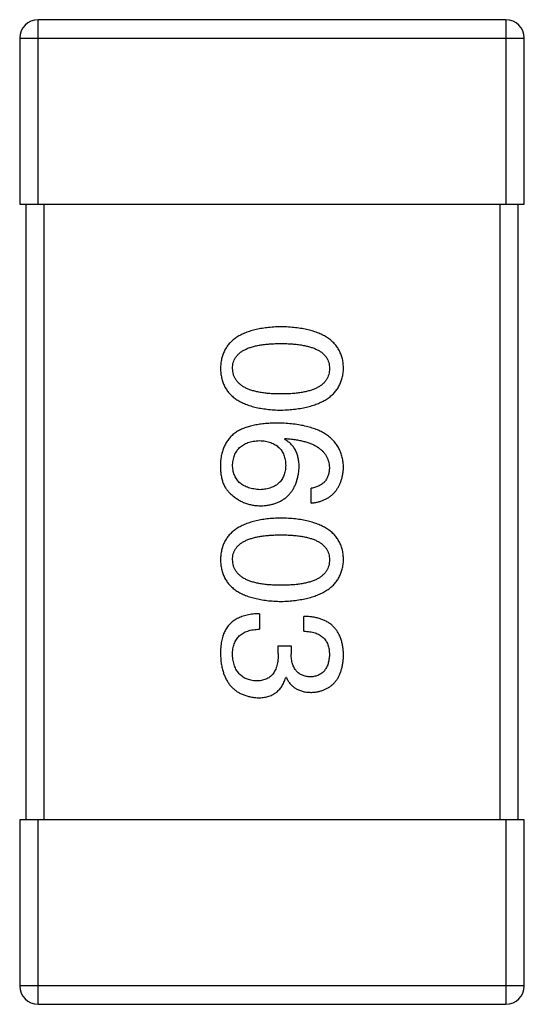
# Model space of a CAD drawing. Header units: millimetres. Extents: x 573 to 698, y 194 to 280.
# Tile 7 of 33: x 638.153 to 638.973, y 246.806 to 248.406. Entities that reach past the tile are written whole.
import ezdxf

# ---------------------------------------------------------------- set-up
doc = ezdxf.new("R2010")
doc.units = ezdxf.units.MM
doc.header["$LTSCALE"] = 30.734
doc.layers.get('0').update_dxf_attribs({"linetype": 'CONTINUOUS'})

msp = doc.modelspace()

# ---------------------------------------------------------------- linework, layer by layer
at = {"color": 7, "linetype": 'Continuous'}
for p, q in [((638.183, 248.1056), (638.183, 248.4056)), ((638.943, 248.4056), (638.183, 248.4056)), ((638.943, 248.4056), (638.943, 248.1056)), ((638.153, 248.3756), (638.153, 248.1056)), ((638.153, 248.3756), (638.973, 248.3756)), ((638.973, 248.1056), (638.973, 248.3756)), ((638.153, 248.1056), (638.973, 248.1056)), ((638.163, 248.1056), (638.163, 247.1056)), ((638.193, 247.1056), (638.193, 248.1056)), ((638.933, 248.1056), (638.933, 247.1056)), ((638.963, 247.1056), (638.963, 248.1056)), ((638.5831, 247.7239), (638.5842, 247.725)), ((638.6268, 247.6201), (638.6268, 247.6441)), ((638.5426, 247.4404), (638.5426, 247.4152)), ((638.6148, 247.4119), (638.6148, 247.436)), ((638.5732, 247.3759), (638.5732, 247.3879)), ((638.5732, 247.3879), (638.594, 247.3879)), ((638.594, 247.3879), (638.594, 247.3748)), ((638.5863, 247.3365), (638.5853, 247.3365)), ((638.153, 247.1056), (638.153, 246.8356)), ((638.973, 247.1056), (638.153, 247.1056)), ((638.183, 246.8056), (638.183, 247.1056)), ((638.943, 247.1056), (638.943, 246.8056)), ((638.973, 246.8356), (638.973, 247.1056)), ((638.973, 246.8356), (638.153, 246.8356)), ((638.183, 246.8056), (638.943, 246.8056))]:
    msp.add_line(p, q, dxfattribs=at)
for centre, start, end in [((638.183, 248.3756), 90, 180), ((638.943, 248.3756), 0, 90), ((638.183, 246.8356), 180, 270), ((638.943, 246.8356), 270, 0)]:
    msp.add_arc(centre, 0.03, start, end, dxfattribs=at)
for points, knots in [([(638.5776, 247.9067), (638.5737, 247.9065), (638.566, 247.9063), (638.555, 247.9052), (638.5447, 247.9038), (638.5351, 247.9017), (638.5263, 247.8993), (638.5183, 247.8963), (638.5109, 247.8928), (638.5044, 247.8888), (638.4985, 247.8843), (638.4935, 247.8793), (638.4892, 247.8738), (638.4856, 247.8678), (638.4829, 247.8612), (638.4809, 247.8542), (638.4796, 247.8467), (638.4794, 247.8415), (638.4792, 247.8389)], [0, 0, 0, 0, 0.087693, 0.170223, 0.247496, 0.319826, 0.387768, 0.451403, 0.511459, 0.568358, 0.622671, 0.675251, 0.726739, 0.778422, 0.830759, 0.884394, 0.940865, 1, 1, 1, 1]), ([(638.6792, 247.8389), (638.6791, 247.8415), (638.6789, 247.8467), (638.6776, 247.8542), (638.6755, 247.8612), (638.6726, 247.8678), (638.669, 247.8738), (638.6645, 247.8793), (638.6593, 247.8843), (638.6532, 247.8888), (638.6465, 247.8928), (638.6389, 247.8963), (638.6306, 247.8993), (638.6215, 247.9017), (638.6116, 247.9038), (638.601, 247.9052), (638.5895, 247.9063), (638.5817, 247.9065), (638.5776, 247.9067)], [0, 0, 0, 0, 0.057911, 0.113262, 0.165956, 0.217443, 0.268511, 0.319665, 0.372, 0.426129, 0.483365, 0.543779, 0.607756, 0.676562, 0.749704, 0.827713, 0.911177, 1, 1, 1, 1]), ([(638.4989, 247.8389), (638.499, 247.8405), (638.4991, 247.8437), (638.5, 247.8484), (638.5015, 247.8527), (638.5038, 247.8567), (638.5066, 247.8603), (638.51, 247.8637), (638.514, 247.8667), (638.5187, 247.8694), (638.5239, 247.8717), (638.5298, 247.8738), (638.5363, 247.8755), (638.5433, 247.8769), (638.551, 247.878), (638.5593, 247.8787), (638.5683, 247.8793), (638.5744, 247.8793), (638.5776, 247.8793)], [0, 0, 0, 0, 0.049766, 0.097012, 0.143225, 0.188786, 0.235079, 0.282962, 0.333687, 0.387747, 0.445963, 0.508657, 0.576545, 0.649868, 0.72822, 0.812712, 0.903543, 1, 1, 1, 1]), ([(638.5776, 247.8793), (638.5808, 247.8793), (638.5869, 247.8793), (638.5959, 247.8788), (638.6042, 247.878), (638.6119, 247.8769), (638.6189, 247.8754), (638.6254, 247.8738), (638.6313, 247.8717), (638.6365, 247.8694), (638.6412, 247.8667), (638.6452, 247.8637), (638.6486, 247.8603), (638.6515, 247.8567), (638.6537, 247.8527), (638.6552, 247.8484), (638.6561, 247.8437), (638.6562, 247.8405), (638.6563, 247.8389)], [0, 0, 0, 0, 0.096452, 0.187278, 0.271765, 0.350519, 0.423437, 0.491321, 0.554011, 0.612224, 0.666281, 0.717003, 0.764884, 0.811423, 0.856783, 0.902993, 0.950236, 1, 1, 1, 1]), ([(638.4792, 247.8389), (638.4794, 247.8362), (638.4796, 247.8311), (638.4809, 247.8236), (638.4829, 247.8166), (638.4856, 247.81), (638.4892, 247.804), (638.4935, 247.7985), (638.4986, 247.7935), (638.5044, 247.789), (638.511, 247.785), (638.5183, 247.7815), (638.5263, 247.7785), (638.5351, 247.776), (638.5447, 247.774), (638.555, 247.7726), (638.566, 247.7715), (638.5737, 247.7713), (638.5776, 247.7711)], [0, 0, 0, 0, 0.059134, 0.115603, 0.169236, 0.221572, 0.273254, 0.32474, 0.377319, 0.431815, 0.488555, 0.548609, 0.612242, 0.680182, 0.75251, 0.829782, 0.91231, 1, 1, 1, 1]), ([(638.5776, 247.7974), (638.5745, 247.7974), (638.5684, 247.7975), (638.5596, 247.7979), (638.5514, 247.7987), (638.5438, 247.7999), (638.5367, 247.8013), (638.5303, 247.8031), (638.5244, 247.8052), (638.5192, 247.8076), (638.5145, 247.8104), (638.5105, 247.8135), (638.507, 247.8169), (638.5042, 247.8207), (638.5019, 247.8248), (638.5002, 247.8292), (638.4992, 247.8339), (638.499, 247.8372), (638.4989, 247.8389)], [0, 0, 0, 0, 0.094834, 0.184067, 0.267029, 0.344713, 0.417334, 0.484367, 0.546941, 0.604717, 0.65953, 0.710539, 0.759381, 0.806382, 0.853027, 0.900623, 0.949121, 1, 1, 1, 1]), ([(638.5776, 247.7711), (638.5816, 247.7713), (638.5894, 247.7717), (638.6007, 247.7728), (638.6113, 247.7744), (638.6211, 247.7764), (638.6301, 247.779), (638.6384, 247.782), (638.6459, 247.7855), (638.6527, 247.7895), (638.6587, 247.794), (638.664, 247.799), (638.6685, 247.8045), (638.6722, 247.8104), (638.6751, 247.8169), (638.6773, 247.8238), (638.6788, 247.8312), (638.6791, 247.8363), (638.6792, 247.8389)], [0, 0, 0, 0, 0.088475, 0.171606, 0.249595, 0.322626, 0.391327, 0.455765, 0.516374, 0.573675, 0.628522, 0.681161, 0.732559, 0.783563, 0.83504, 0.887639, 0.942585, 1, 1, 1, 1]), ([(638.6563, 247.8389), (638.6562, 247.8372), (638.6561, 247.8339), (638.6552, 247.8292), (638.6537, 247.8248), (638.6515, 247.8206), (638.6486, 247.8169), (638.6453, 247.8134), (638.6412, 247.8104), (638.6366, 247.8076), (638.6313, 247.8052), (638.6254, 247.8031), (638.619, 247.8013), (638.6119, 247.7999), (638.6042, 247.7987), (638.5959, 247.7979), (638.5869, 247.7975), (638.5808, 247.7974), (638.5776, 247.7974)], [0, 0, 0, 0, 0.050604, 0.098688, 0.145699, 0.191791, 0.238625, 0.286717, 0.337546, 0.391814, 0.449755, 0.512106, 0.579685, 0.652048, 0.730262, 0.814146, 0.904281, 1, 1, 1, 1]), ([(638.5732, 247.7501), (638.5697, 247.7501), (638.5628, 247.75), (638.5528, 247.7493), (638.5434, 247.7483), (638.5346, 247.7467), (638.5264, 247.7447), (638.5188, 247.7423), (638.5118, 247.7394), (638.5076, 247.7371), (638.5055, 247.7359)], [0, 0, 0, 0, 0.151498, 0.29521, 0.430242, 0.557137, 0.677306, 0.790845, 0.898111, 1, 1, 1, 1]), ([(638.6792, 247.678), (638.6791, 247.6808), (638.6787, 247.6863), (638.6773, 247.6944), (638.675, 247.7018), (638.6719, 247.7088), (638.6681, 247.7152), (638.6634, 247.7211), (638.6579, 247.7264), (638.6516, 247.7312), (638.6446, 247.7354), (638.6367, 247.7391), (638.6281, 247.7423), (638.6186, 247.7449), (638.6084, 247.7471), (638.5974, 247.7486), (638.5856, 247.7498), (638.5774, 247.75), (638.5732, 247.7501)], [0, 0, 0, 0, 0.058957, 0.115262, 0.16907, 0.221312, 0.273147, 0.324961, 0.377649, 0.432026, 0.488925, 0.549039, 0.612912, 0.680653, 0.753056, 0.830314, 0.912483, 1, 1, 1, 1]), ([(638.5055, 247.7359), (638.5035, 247.7344), (638.4995, 247.7315), (638.4943, 247.7263), (638.4899, 247.7206), (638.4862, 247.7144), (638.4833, 247.7076), (638.4812, 247.7004), (638.4797, 247.6927), (638.4794, 247.6873), (638.4792, 247.6846)], [0, 0, 0, 0, 0.125033, 0.246266, 0.36603, 0.485265, 0.606781, 0.732144, 0.862551, 1, 1, 1, 1]), ([(638.4989, 247.6802), (638.499, 247.6818), (638.4991, 247.6849), (638.4998, 247.6894), (638.5007, 247.6936), (638.502, 247.6975), (638.5036, 247.7012), (638.5055, 247.7045), (638.5077, 247.7076), (638.5104, 247.7103), (638.5133, 247.7128), (638.5165, 247.7149), (638.5201, 247.7168), (638.524, 247.7184), (638.5282, 247.7196), (638.5327, 247.7206), (638.5375, 247.7214), (638.5409, 247.7216), (638.5426, 247.7217)], [0, 0, 0, 0, 0.070403, 0.137196, 0.200053, 0.260887, 0.31876, 0.37535, 0.430743, 0.485927, 0.541678, 0.598832, 0.657726, 0.719441, 0.783504, 0.851852, 0.923533, 1, 1, 1, 1]), ([(638.5426, 247.7217), (638.5443, 247.7216), (638.5476, 247.7214), (638.5523, 247.7207), (638.5567, 247.7197), (638.5608, 247.7184), (638.5646, 247.7169), (638.5681, 247.7151), (638.5713, 247.713), (638.5741, 247.7105), (638.5766, 247.7079), (638.5788, 247.7049), (638.5807, 247.7017), (638.5822, 247.6981), (638.5835, 247.6943), (638.5844, 247.6902), (638.5851, 247.6858), (638.5852, 247.6828), (638.5853, 247.6813)], [0, 0, 0, 0, 0.076072, 0.148369, 0.216753, 0.281358, 0.342792, 0.401604, 0.458929, 0.514444, 0.569818, 0.625343, 0.681554, 0.739608, 0.800134, 0.863477, 0.929547, 1, 1, 1, 1]), ([(638.6071, 247.678), (638.607, 247.6806), (638.6069, 247.6857), (638.6058, 247.6931), (638.6039, 247.6998), (638.6013, 247.7059), (638.5979, 247.7114), (638.5937, 247.7163), (638.5887, 247.7205), (638.585, 247.7228), (638.5831, 247.7239)], [0, 0, 0, 0, 0.144617, 0.279572, 0.40596, 0.526097, 0.64389, 0.760003, 0.877724, 1, 1, 1, 1]), ([(638.5842, 247.725), (638.587, 247.7248), (638.5925, 247.7244), (638.6004, 247.7234), (638.6079, 247.7221), (638.6148, 247.7205), (638.6212, 247.7186), (638.627, 247.7164), (638.6324, 247.714), (638.6372, 247.7112), (638.6414, 247.7081), (638.6452, 247.7047), (638.6484, 247.701), (638.651, 247.6969), (638.6532, 247.6927), (638.6547, 247.688), (638.6559, 247.6831), (638.6562, 247.6797), (638.6563, 247.678)], [0, 0, 0, 0, 0.089218, 0.173709, 0.252753, 0.326963, 0.397099, 0.462534, 0.524018, 0.582178, 0.637235, 0.689955, 0.741228, 0.791618, 0.841661, 0.892925, 0.945259, 1, 1, 1, 1]), ([(638.4792, 247.6846), (638.4792, 247.6817), (638.4791, 247.6763), (638.4797, 247.6685), (638.4809, 247.6614), (638.4826, 247.6549), (638.485, 247.649), (638.4879, 247.6438), (638.4914, 247.6391), (638.4942, 247.6366), (638.4956, 247.6354)], [0, 0, 0, 0, 0.156782, 0.301945, 0.436395, 0.561474, 0.678489, 0.78853, 0.894967, 1, 1, 1, 1]), ([(638.5437, 247.6419), (638.542, 247.642), (638.5386, 247.6423), (638.5338, 247.643), (638.5292, 247.6439), (638.525, 247.6451), (638.5211, 247.6465), (638.5175, 247.6483), (638.5142, 247.6502), (638.5112, 247.6525), (638.5085, 247.6551), (638.5062, 247.6579), (638.5042, 247.6609), (638.5024, 247.6643), (638.5011, 247.6679), (638.5, 247.6717), (638.4993, 247.6759), (638.499, 247.6787), (638.4989, 247.6802)], [0, 0, 0, 0, 0.078863, 0.153308, 0.223539, 0.289857, 0.35341, 0.413572, 0.471721, 0.528235, 0.584279, 0.638781, 0.69466, 0.751251, 0.809198, 0.869697, 0.933318, 1, 1, 1, 1]), ([(638.5853, 247.6813), (638.5852, 247.6798), (638.5851, 247.6768), (638.5844, 247.6726), (638.5836, 247.6686), (638.5823, 247.6649), (638.5808, 247.6615), (638.579, 247.6583), (638.5768, 247.6554), (638.5744, 247.6528), (638.5716, 247.6505), (638.5685, 247.6484), (638.5651, 247.6466), (638.5614, 247.6451), (638.5574, 247.6439), (638.5531, 247.6429), (638.5485, 247.6423), (638.5454, 247.642), (638.5437, 247.6419)], [0, 0, 0, 0, 0.069884, 0.136529, 0.199638, 0.259844, 0.317774, 0.374356, 0.430026, 0.485148, 0.5409, 0.597889, 0.657472, 0.718614, 0.783613, 0.85129, 0.923712, 1, 1, 1, 1]), ([(638.5448, 247.6157), (638.5472, 247.6158), (638.5517, 247.6161), (638.5584, 247.6171), (638.5646, 247.6185), (638.5704, 247.6203), (638.5758, 247.6226), (638.5807, 247.6254), (638.5853, 247.6286), (638.5894, 247.6323), (638.5931, 247.6365), (638.5964, 247.641), (638.5992, 247.6461), (638.6017, 247.6516), (638.6037, 247.6576), (638.6053, 247.664), (638.6065, 247.6708), (638.6069, 247.6756), (638.6071, 247.678)], [0, 0, 0, 0, 0.071527, 0.139094, 0.20346, 0.264939, 0.323904, 0.381383, 0.437591, 0.493343, 0.549401, 0.606085, 0.664838, 0.725424, 0.788712, 0.855452, 0.925772, 1, 1, 1, 1]), ([(638.6563, 247.678), (638.6562, 247.6757), (638.6561, 247.6714), (638.6546, 247.6653), (638.6523, 247.6599), (638.6491, 247.6552), (638.6448, 247.6512), (638.6396, 247.6481), (638.6335, 247.6456), (638.6291, 247.6446), (638.6268, 247.6441)], [0, 0, 0, 0, 0.136586, 0.261496, 0.378089, 0.490612, 0.605522, 0.725767, 0.8561, 1, 1, 1, 1]), ([(638.6268, 247.6201), (638.6288, 247.6203), (638.6327, 247.6208), (638.6383, 247.6221), (638.6436, 247.6236), (638.6485, 247.6256), (638.6531, 247.628), (638.6572, 247.6307), (638.6611, 247.6338), (638.6646, 247.6372), (638.6677, 247.6411), (638.6704, 247.6452), (638.6728, 247.6498), (638.6748, 247.6548), (638.6765, 247.66), (638.6778, 247.6657), (638.6787, 247.6717), (638.6791, 247.6759), (638.6792, 247.678)], [0, 0, 0, 0, 0.06947, 0.136096, 0.199592, 0.260665, 0.319672, 0.377156, 0.433415, 0.489984, 0.546535, 0.604276, 0.663499, 0.725182, 0.788953, 0.855683, 0.926216, 1, 1, 1, 1]), ([(638.4956, 247.6354), (638.4974, 247.6338), (638.5008, 247.6307), (638.5064, 247.6267), (638.5122, 247.6233), (638.5183, 247.6205), (638.5246, 247.6183), (638.5311, 247.6168), (638.5379, 247.6159), (638.5425, 247.6158), (638.5448, 247.6157)], [0, 0, 0, 0, 0.129393, 0.255335, 0.378531, 0.500878, 0.622934, 0.746191, 0.87096, 1, 1, 1, 1]), ([(638.5776, 247.5958), (638.5737, 247.5957), (638.566, 247.5954), (638.555, 247.5944), (638.5447, 247.5929), (638.5351, 247.5909), (638.5263, 247.5884), (638.5183, 247.5854), (638.5109, 247.5819), (638.5044, 247.5779), (638.4985, 247.5735), (638.4935, 247.5684), (638.4892, 247.5629), (638.4856, 247.5569), (638.4829, 247.5504), (638.4809, 247.5434), (638.4796, 247.5359), (638.4794, 247.5307), (638.4792, 247.528)], [0, 0, 0, 0, 0.087693, 0.170223, 0.247496, 0.319826, 0.387768, 0.451403, 0.511459, 0.568358, 0.622671, 0.675251, 0.726739, 0.778422, 0.830759, 0.884394, 0.940865, 1, 1, 1, 1]), ([(638.6792, 247.528), (638.6791, 247.5307), (638.6789, 247.5359), (638.6776, 247.5434), (638.6755, 247.5504), (638.6726, 247.5569), (638.669, 247.5629), (638.6645, 247.5684), (638.6593, 247.5735), (638.6532, 247.5779), (638.6465, 247.5819), (638.6389, 247.5854), (638.6306, 247.5884), (638.6215, 247.5909), (638.6116, 247.5929), (638.601, 247.5944), (638.5895, 247.5954), (638.5817, 247.5957), (638.5776, 247.5958)], [0, 0, 0, 0, 0.057911, 0.113262, 0.165956, 0.217443, 0.268511, 0.319665, 0.372, 0.426129, 0.483365, 0.543779, 0.607756, 0.676562, 0.749704, 0.827713, 0.911177, 1, 1, 1, 1]), ([(638.4989, 247.528), (638.499, 247.5297), (638.4991, 247.5329), (638.5, 247.5375), (638.5015, 247.5418), (638.5038, 247.5458), (638.5066, 247.5495), (638.51, 247.5528), (638.514, 247.5558), (638.5187, 247.5585), (638.5239, 247.5609), (638.5298, 247.5629), (638.5363, 247.5646), (638.5433, 247.5661), (638.551, 247.5671), (638.5593, 247.5679), (638.5683, 247.5684), (638.5744, 247.5684), (638.5776, 247.5685)], [0, 0, 0, 0, 0.049766, 0.097012, 0.143225, 0.188786, 0.235079, 0.282962, 0.333687, 0.387747, 0.445963, 0.508657, 0.576545, 0.649868, 0.72822, 0.812712, 0.903543, 1, 1, 1, 1]), ([(638.5776, 247.5685), (638.5808, 247.5684), (638.5869, 247.5684), (638.5959, 247.5679), (638.6042, 247.5671), (638.6119, 247.5661), (638.6189, 247.5646), (638.6254, 247.5629), (638.6313, 247.5609), (638.6365, 247.5585), (638.6412, 247.5558), (638.6452, 247.5528), (638.6486, 247.5495), (638.6515, 247.5458), (638.6537, 247.5418), (638.6552, 247.5375), (638.6561, 247.5329), (638.6562, 247.5297), (638.6563, 247.528)], [0, 0, 0, 0, 0.096452, 0.187278, 0.271765, 0.350519, 0.423437, 0.491321, 0.554011, 0.612224, 0.666281, 0.717003, 0.764884, 0.811423, 0.856783, 0.902993, 0.950236, 1, 1, 1, 1]), ([(638.4792, 247.528), (638.4794, 247.5254), (638.4796, 247.5202), (638.4809, 247.5127), (638.4829, 247.5057), (638.4856, 247.4992), (638.4892, 247.4931), (638.4935, 247.4876), (638.4986, 247.4826), (638.5044, 247.4781), (638.511, 247.4741), (638.5183, 247.4707), (638.5263, 247.4677), (638.5351, 247.4652), (638.5447, 247.4632), (638.555, 247.4617), (638.566, 247.4607), (638.5737, 247.4604), (638.5776, 247.4603)], [0, 0, 0, 0, 0.059134, 0.115603, 0.169236, 0.221572, 0.273254, 0.32474, 0.377319, 0.431815, 0.488555, 0.548609, 0.612242, 0.680182, 0.75251, 0.829782, 0.91231, 1, 1, 1, 1]), ([(638.5776, 247.4865), (638.5745, 247.4865), (638.5684, 247.4866), (638.5596, 247.4871), (638.5514, 247.4879), (638.5438, 247.489), (638.5367, 247.4904), (638.5303, 247.4922), (638.5244, 247.4943), (638.5192, 247.4967), (638.5145, 247.4995), (638.5105, 247.5026), (638.507, 247.506), (638.5042, 247.5098), (638.5019, 247.5139), (638.5002, 247.5183), (638.4992, 247.5231), (638.499, 247.5264), (638.4989, 247.528)], [0, 0, 0, 0, 0.094834, 0.184067, 0.267029, 0.344713, 0.417334, 0.484367, 0.546941, 0.604717, 0.65953, 0.710539, 0.759381, 0.806382, 0.853027, 0.900623, 0.949121, 1, 1, 1, 1]), ([(638.5776, 247.4603), (638.5816, 247.4604), (638.5894, 247.4608), (638.6007, 247.4619), (638.6113, 247.4635), (638.6211, 247.4656), (638.6301, 247.4681), (638.6384, 247.4711), (638.6459, 247.4747), (638.6527, 247.4787), (638.6587, 247.4832), (638.664, 247.4881), (638.6685, 247.4936), (638.6722, 247.4996), (638.6751, 247.506), (638.6773, 247.5129), (638.6788, 247.5203), (638.6791, 247.5254), (638.6792, 247.528)], [0, 0, 0, 0, 0.088475, 0.171606, 0.249595, 0.322626, 0.391327, 0.455765, 0.516374, 0.573675, 0.628522, 0.681161, 0.732559, 0.783563, 0.83504, 0.887639, 0.942585, 1, 1, 1, 1]), ([(638.6563, 247.528), (638.6562, 247.5264), (638.6561, 247.5231), (638.6552, 247.5183), (638.6537, 247.5139), (638.6515, 247.5098), (638.6486, 247.506), (638.6453, 247.5026), (638.6412, 247.4995), (638.6366, 247.4967), (638.6313, 247.4943), (638.6254, 247.4922), (638.619, 247.4904), (638.6119, 247.489), (638.6042, 247.4879), (638.5959, 247.4871), (638.5869, 247.4866), (638.5808, 247.4865), (638.5776, 247.4865)], [0, 0, 0, 0, 0.050604, 0.098688, 0.145699, 0.191791, 0.238625, 0.286717, 0.337546, 0.391814, 0.449755, 0.512106, 0.579685, 0.652048, 0.730262, 0.814146, 0.904281, 1, 1, 1, 1]), ([(638.5426, 247.4404), (638.5408, 247.4403), (638.5374, 247.4402), (638.5323, 247.4397), (638.5274, 247.439), (638.5227, 247.4382), (638.5183, 247.437), (638.5142, 247.4358), (638.5103, 247.4342), (638.5066, 247.4325), (638.5031, 247.4305), (638.4999, 247.4284), (638.4969, 247.426), (638.4942, 247.4234), (638.4917, 247.4206), (638.4895, 247.4175), (638.4875, 247.4143), (638.4864, 247.412), (638.4858, 247.4108)], [0, 0, 0, 0, 0.078937, 0.154495, 0.226898, 0.296844, 0.363348, 0.427781, 0.48946, 0.549586, 0.607902, 0.664733, 0.720805, 0.776157, 0.831175, 0.886736, 0.943094, 1, 1, 1, 1]), ([(638.6792, 247.3726), (638.6792, 247.3751), (638.679, 247.38), (638.6781, 247.3871), (638.6768, 247.3937), (638.6749, 247.3998), (638.6726, 247.4055), (638.6698, 247.4107), (638.6665, 247.4154), (638.6626, 247.4197), (638.6584, 247.4234), (638.6535, 247.4267), (638.6482, 247.4294), (638.6425, 247.4318), (638.6362, 247.4336), (638.6295, 247.4349), (638.6223, 247.4357), (638.6173, 247.4359), (638.6148, 247.436)], [0, 0, 0, 0, 0.073232, 0.142595, 0.207997, 0.270074, 0.329156, 0.386529, 0.441846, 0.496976, 0.551877, 0.607941, 0.665637, 0.725446, 0.788542, 0.855101, 0.925196, 1, 1, 1, 1]), ([(638.4858, 247.4108), (638.4853, 247.4097), (638.4842, 247.4074), (638.4829, 247.4036), (638.4817, 247.3996), (638.4809, 247.3952), (638.4801, 247.3905), (638.4796, 247.3855), (638.4793, 247.3803), (638.4793, 247.3766), (638.4792, 247.3748)], [0, 0, 0, 0, 0.101955, 0.208983, 0.322698, 0.44339, 0.570851, 0.70629, 0.84885, 1, 1, 1, 1]), ([(638.4989, 247.3737), (638.4989, 247.3753), (638.499, 247.3785), (638.4995, 247.3831), (638.5004, 247.3874), (638.5016, 247.3914), (638.5031, 247.3951), (638.505, 247.3985), (638.5072, 247.4016), (638.5098, 247.4044), (638.5127, 247.4068), (638.516, 247.4089), (638.5196, 247.4108), (638.5236, 247.4123), (638.5278, 247.4135), (638.5325, 247.4144), (638.5374, 247.415), (638.5409, 247.4151), (638.5426, 247.4152)], [0, 0, 0, 0, 0.071272, 0.13882, 0.201858, 0.262757, 0.320043, 0.376709, 0.431462, 0.486034, 0.541209, 0.597703, 0.65589, 0.717768, 0.782056, 0.850407, 0.92277, 1, 1, 1, 1]), ([(638.6148, 247.4119), (638.6164, 247.4119), (638.6197, 247.4117), (638.6244, 247.4111), (638.6288, 247.4104), (638.6329, 247.4092), (638.6366, 247.4078), (638.64, 247.4061), (638.6432, 247.4042), (638.6459, 247.4019), (638.6484, 247.3994), (638.6505, 247.3965), (638.6523, 247.3934), (638.6538, 247.39), (638.6549, 247.3863), (638.6557, 247.3824), (638.6562, 247.3781), (638.6563, 247.3752), (638.6563, 247.3737)], [0, 0, 0, 0, 0.078134, 0.15164, 0.221358, 0.286689, 0.348614, 0.407697, 0.464247, 0.520153, 0.574432, 0.629291, 0.684538, 0.742032, 0.801329, 0.863637, 0.930123, 1, 1, 1, 1]), ([(638.4792, 247.3748), (638.4794, 247.372), (638.4796, 247.3667), (638.4805, 247.359), (638.482, 247.3517), (638.4838, 247.345), (638.486, 247.3388), (638.4888, 247.3331), (638.4919, 247.3278), (638.4955, 247.3231), (638.4996, 247.3189), (638.5041, 247.3152), (638.5091, 247.312), (638.5145, 247.3093), (638.5204, 247.3071), (638.5267, 247.3055), (638.5334, 247.3043), (638.5381, 247.3039), (638.5404, 247.3037)], [0, 0, 0, 0, 0.078078, 0.151942, 0.221594, 0.28726, 0.350176, 0.409768, 0.467648, 0.523784, 0.578904, 0.634014, 0.689819, 0.746826, 0.805875, 0.867063, 0.931764, 1, 1, 1, 1]), ([(638.5372, 247.3311), (638.5357, 247.3312), (638.5329, 247.3314), (638.5287, 247.3321), (638.5249, 247.3331), (638.5213, 247.3345), (638.5179, 247.3361), (638.5148, 247.338), (638.5121, 247.3403), (638.5095, 247.3428), (638.5072, 247.3456), (638.5052, 247.3488), (638.5035, 247.3522), (638.502, 247.3559), (638.5009, 247.3599), (638.4999, 247.3643), (638.4992, 247.3689), (638.499, 247.3721), (638.4989, 247.3737)], [0, 0, 0, 0, 0.068514, 0.133941, 0.195994, 0.255362, 0.312994, 0.369441, 0.424687, 0.480522, 0.537148, 0.594801, 0.654411, 0.716817, 0.781981, 0.850498, 0.923306, 1, 1, 1, 1]), ([(638.5732, 247.3759), (638.5732, 247.3741), (638.5732, 247.3706), (638.5727, 247.3655), (638.5721, 247.3607), (638.571, 247.3564), (638.5698, 247.3523), (638.5683, 247.3486), (638.5664, 247.3452), (638.5643, 247.3423), (638.5619, 247.3396), (638.5592, 247.3373), (638.5562, 247.3354), (638.5529, 247.3338), (638.5494, 247.3326), (638.5456, 247.3317), (638.5415, 247.3311), (638.5386, 247.3311), (638.5372, 247.3311)], [0, 0, 0, 0, 0.082495, 0.159728, 0.232496, 0.300725, 0.365163, 0.425859, 0.483728, 0.538892, 0.592921, 0.646195, 0.699968, 0.754746, 0.811387, 0.870806, 0.933482, 1, 1, 1, 1]), ([(638.6257, 247.3376), (638.6244, 247.3377), (638.622, 247.3378), (638.6185, 247.3384), (638.6153, 247.3392), (638.6123, 247.3403), (638.6094, 247.3416), (638.6069, 247.3433), (638.6045, 247.3452), (638.6024, 247.3474), (638.6005, 247.3499), (638.5989, 247.3527), (638.5975, 247.3557), (638.5963, 247.359), (638.5954, 247.3625), (638.5947, 247.3664), (638.5942, 247.3705), (638.5941, 247.3733), (638.594, 247.3748)], [0, 0, 0, 0, 0.067741, 0.131599, 0.192143, 0.249977, 0.306453, 0.361639, 0.416449, 0.471489, 0.527582, 0.584873, 0.644974, 0.70814, 0.77492, 0.845909, 0.920585, 1, 1, 1, 1]), ([(638.6563, 247.3737), (638.6562, 247.3723), (638.6561, 247.3696), (638.6556, 247.3658), (638.6549, 247.3622), (638.6541, 247.3588), (638.6529, 247.3556), (638.6515, 247.3527), (638.65, 247.3501), (638.6482, 247.3477), (638.6461, 247.3455), (638.6438, 247.3437), (638.6414, 247.342), (638.6387, 247.3406), (638.6357, 247.3395), (638.6326, 247.3386), (638.6292, 247.338), (638.6269, 247.3377), (638.6257, 247.3376)], [0, 0, 0, 0, 0.078051, 0.151197, 0.220412, 0.286742, 0.34933, 0.409464, 0.467368, 0.52298, 0.578639, 0.633998, 0.690142, 0.746855, 0.805868, 0.867776, 0.932345, 1, 1, 1, 1]), ([(638.6279, 247.3125), (638.6299, 247.3127), (638.6338, 247.313), (638.6394, 247.314), (638.6446, 247.3155), (638.6495, 247.3174), (638.654, 247.3197), (638.6582, 247.3224), (638.662, 247.3255), (638.6654, 247.3291), (638.6685, 247.3331), (638.6711, 247.3375), (638.6734, 247.3423), (638.6753, 247.3476), (638.6769, 247.3533), (638.678, 247.3593), (638.6789, 247.3658), (638.6791, 247.3703), (638.6792, 247.3726)], [0, 0, 0, 0, 0.067521, 0.132139, 0.193339, 0.252064, 0.309083, 0.364848, 0.420021, 0.475612, 0.532002, 0.589602, 0.649896, 0.712634, 0.778603, 0.848416, 0.922155, 1, 1, 1, 1]), ([(638.5404, 247.3037), (638.5419, 247.3038), (638.5447, 247.3038), (638.5487, 247.3042), (638.5526, 247.3048), (638.5563, 247.3058), (638.5598, 247.3069), (638.5631, 247.3083), (638.5662, 247.31), (638.5692, 247.3119), (638.5719, 247.3141), (638.5744, 247.3165), (638.5767, 247.3192), (638.5788, 247.3222), (638.5807, 247.3254), (638.5825, 247.3289), (638.584, 247.3326), (638.5848, 247.3352), (638.5853, 247.3365)], [0, 0, 0, 0, 0.071215, 0.138707, 0.20396, 0.266995, 0.327734, 0.387609, 0.445602, 0.503345, 0.561136, 0.618597, 0.677672, 0.738255, 0.799989, 0.863961, 0.930555, 1, 1, 1, 1]), ([(638.5863, 247.3365), (638.5873, 247.3346), (638.5892, 247.3309), (638.5929, 247.3259), (638.5972, 247.3218), (638.6022, 247.3183), (638.6077, 247.3157), (638.6139, 247.3138), (638.6207, 247.3127), (638.6254, 247.3125), (638.6279, 247.3125)], [0, 0, 0, 0, 0.125227, 0.244792, 0.361427, 0.478215, 0.59667, 0.722058, 0.856314, 1, 1, 1, 1])]:
    msp.add_open_spline(points, degree=3, knots=knots, dxfattribs=at)

doc.saveas('drawing.dxf')
